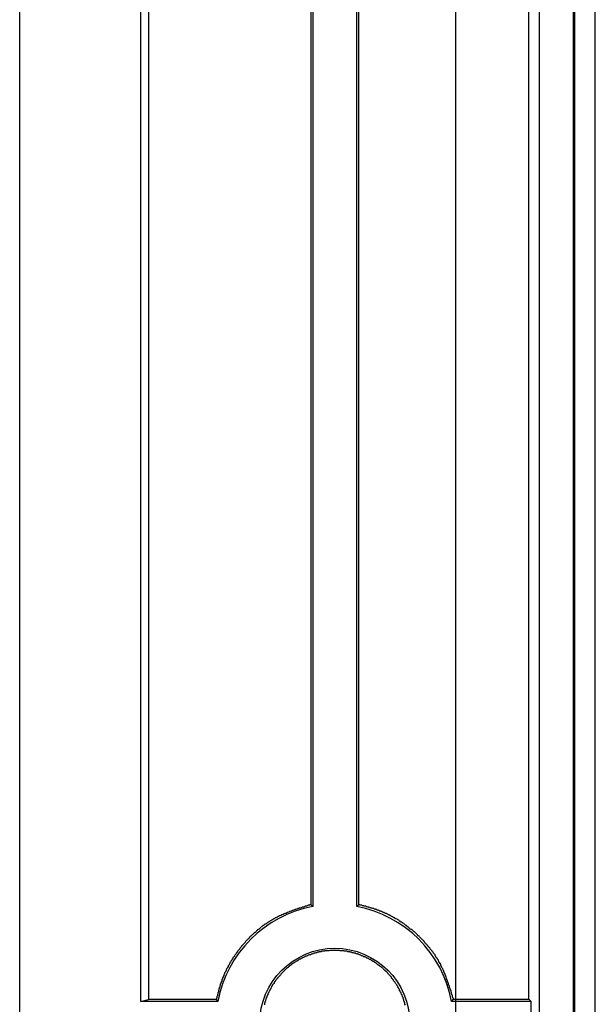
# Model space of a CAD drawing. Header units: millimetres. Extents: x 7187 to 8806, y -3756 to -2918.
# Tile 3 of 250: x 7210 to 7222, y -3715 to -3695. Entities that reach past the tile are written whole.
import ezdxf

# ---------------------------------------------------------------- set-up
doc = ezdxf.new("R2010")
doc.units = ezdxf.units.MM
doc.header["$LTSCALE"] = 3

msp = doc.modelspace()

# ---------------------------------------------------------------- linework, layer by layer
at = {"linetype": 'Continuous', "lineweight": 30}
for p, q in [((7210.097, -3754.365), (7210.097, -3513.365)), ((7220.812, -3526.165), (7220.812, -3741.565)), ((7221.512, -3526.165), (7221.512, -3741.565)), ((7221.539, -3526.165), (7221.539, -3741.565)), ((7221.972, -3741.49), (7221.972, -3526.24)), ((7212.598, -3715.413), (7212.598, -3675.317)), ((7212.755, -3675.356), (7212.755, -3715.374)), ((7220.598, -3715.366), (7220.598, -3675.364)), ((7216.101, -3677.311), (7216.101, -3713.419)), ((7216.145, -3677.275), (7216.145, -3713.455)), ((7217.049, -3713.455), (7217.049, -3677.275)), ((7217.093, -3713.418), (7217.093, -3677.312)), ((7220.598, -3715.366), (7220.645, -3715.413)), ((7212.598, -3715.413), (7212.755, -3715.374)), ((7214.187, -3715.413), (7212.598, -3715.413)), ((7220.645, -3715.413), (7219.007, -3715.413)), ((7220.645, -3716.317), (7220.645, -3715.413))]:
    msp.add_line(p, q, dxfattribs=at)
at = {"color": 3, "linetype": 'Continuous', "lineweight": 30}
msp.add_line((7219.097, -3747.365), (7219.097, -3520.365), dxfattribs=at)
at = {"linetype": 'Continuous', "lineweight": 30, "flags": 128}
for points in [[(7216.145, -3713.455), (7216.14, -3713.451), (7216.101, -3713.419)], [(7217.049, -3713.455), (7217.054, -3713.451), (7217.093, -3713.418)], [(7219.007, -3715.413), (7219.011, -3715.408), (7219.045, -3715.367)], [(7214.187, -3715.413), (7214.183, -3715.408), (7214.153, -3715.372)]]:
    msp.add_lwpolyline(points, dxfattribs=at)
at = {"linetype": 'Continuous', "lineweight": 30}
for points in [[(7216.105, -3713.42, 0), (7216.085, -3713.42, 0), (7216.075, -3713.43, 0), (7216.065, -3713.43, 0), (7216.055, -3713.43, 0), (7216.035, -3713.44, 0), (7216.025, -3713.44, 0), (7216.015, -3713.45, 0), (7216.005, -3713.45, 0), (7215.985, -3713.45, 0), (7215.975, -3713.46, 0), (7215.965, -3713.46, 0), (7215.955, -3713.47, 0), (7215.935, -3713.47, 0), (7215.925, -3713.47, 0), (7215.915, -3713.48, 0), (7215.905, -3713.48, 0), (7215.885, -3713.49, 0), (7215.875, -3713.49, 0), (7215.865, -3713.49, 0), (7215.855, -3713.5, 0), (7215.835, -3713.5, 0), (7215.825, -3713.51, 0), (7215.815, -3713.51, 0), (7215.805, -3713.51, 0), (7215.785, -3713.52, 0), (7215.775, -3713.52, 0), (7215.765, -3713.53, 0), (7215.755, -3713.53, 0), (7215.735, -3713.54, 0), (7215.725, -3713.54, 0), (7215.715, -3713.54, 0), (7215.705, -3713.55, 0), (7215.695, -3713.55, 0), (7215.675, -3713.56, 0), (7215.665, -3713.56, 0), (7215.655, -3713.57, 0), (7215.645, -3713.57, 0), (7215.625, -3713.58, 0), (7215.615, -3713.58, 0), (7215.605, -3713.59, 0), (7215.595, -3713.59, 0), (7215.585, -3713.6, 0), (7215.565, -3713.6, 0), (7215.555, -3713.61, 0), (7215.545, -3713.61, 0), (7215.535, -3713.62, 0), (7215.525, -3713.62, 0), (7215.505, -3713.63, 0), (7215.495, -3713.63, 0), (7215.485, -3713.64, 0), (7215.475, -3713.64, 0), (7215.465, -3713.65, 0), (7215.455, -3713.65, 0), (7215.435, -3713.66, 0), (7215.425, -3713.66, 0), (7215.415, -3713.67, 0), (7215.405, -3713.68, 0), (7215.395, -3713.68, 0), (7215.385, -3713.69, 0), (7215.365, -3713.69, 0), (7215.355, -3713.7, 0), (7215.345, -3713.71, 0), (7215.335, -3713.71, 0), (7215.325, -3713.72, 0), (7215.315, -3713.73, 0), (7215.305, -3713.73, 0), (7215.295, -3713.74, 0), (7215.275, -3713.75, 0), (7215.265, -3713.75, 0), (7215.255, -3713.76, 0), (7215.245, -3713.77, 0), (7215.235, -3713.77, 0), (7215.225, -3713.78, 0), (7215.215, -3713.79, 0), (7215.205, -3713.79, 0), (7215.195, -3713.8, 0), (7215.185, -3713.81, 0), (7215.175, -3713.82, 0), (7215.155, -3713.82, 0), (7215.145, -3713.83, 0), (7215.135, -3713.84, 0), (7215.125, -3713.85, 0), (7215.115, -3713.85, 0), (7215.105, -3713.86, 0), (7215.095, -3713.87, 0), (7215.085, -3713.88, 0), (7215.075, -3713.88, 0), (7215.065, -3713.89, 0), (7215.055, -3713.9, 0), (7215.045, -3713.91, 0), (7215.035, -3713.92, 0), (7215.025, -3713.93, 0), (7215.015, -3713.93, 0), (7215.005, -3713.94, 0), (7214.995, -3713.95, 0), (7214.985, -3713.96, 0), (7214.975, -3713.97, 0), (7214.965, -3713.98, 0), (7214.955, -3713.99, 0), (7214.945, -3713.99, 0), (7214.935, -3714, 0), (7214.925, -3714.01, 0), (7214.915, -3714.02, 0), (7214.905, -3714.03, 0), (7214.895, -3714.04, 0), (7214.885, -3714.05, 0), (7214.875, -3714.06, 0), (7214.865, -3714.07, 0), (7214.855, -3714.07, 0), (7214.845, -3714.08, 0), (7214.835, -3714.09, 0), (7214.835, -3714.1, 0), (7214.825, -3714.11, 0), (7214.815, -3714.12, 0), (7214.805, -3714.13, 0), (7214.795, -3714.14, 0), (7214.785, -3714.15, 0), (7214.775, -3714.16, 0), (7214.765, -3714.17, 0), (7214.755, -3714.18, 0), (7214.745, -3714.19, 0), (7214.745, -3714.2, 0), (7214.735, -3714.21, 0), (7214.725, -3714.22, 0), (7214.715, -3714.23, 0), (7214.705, -3714.24, 0), (7214.695, -3714.25, 0), (7214.685, -3714.26, 0), (7214.675, -3714.27, 0), (7214.675, -3714.28, 0), (7214.665, -3714.29, 0), (7214.655, -3714.3, 0), (7214.645, -3714.31, 0), (7214.635, -3714.32, 0), (7214.635, -3714.33, 0), (7214.625, -3714.34, 0), (7214.615, -3714.35, 0), (7214.605, -3714.36, 0), (7214.595, -3714.37, 0), (7214.595, -3714.38, 0), (7214.585, -3714.39, 0), (7214.575, -3714.41, 0), (7214.565, -3714.42, 0), (7214.555, -3714.43, 0), (7214.555, -3714.44, 0), (7214.545, -3714.45, 0), (7214.535, -3714.46, 0), (7214.525, -3714.47, 0), (7214.525, -3714.48, 0), (7214.515, -3714.49, 0), (7214.505, -3714.5, 0), (7214.495, -3714.51, 0), (7214.495, -3714.52, 0), (7214.485, -3714.54, 0), (7214.475, -3714.55, 0), (7214.475, -3714.56, 0), (7214.465, -3714.57, 0), (7214.455, -3714.58, 0), (7214.455, -3714.59, 0), (7214.445, -3714.6, 0), (7214.435, -3714.61, 0), (7214.435, -3714.63, 0), (7214.425, -3714.64, 0), (7214.415, -3714.65, 0), (7214.415, -3714.66, 0), (7214.405, -3714.67, 0), (7214.395, -3714.68, 0), (7214.395, -3714.69, 0), (7214.385, -3714.71, 0), (7214.385, -3714.72, 0), (7214.375, -3714.73, 0), (7214.365, -3714.74, 0), (7214.365, -3714.75, 0), (7214.355, -3714.76, 0), (7214.355, -3714.78, 0), (7214.345, -3714.79, 0), (7214.345, -3714.8, 0), (7214.335, -3714.81, 0), (7214.325, -3714.82, 0), (7214.325, -3714.84, 0), (7214.315, -3714.85, 0), (7214.315, -3714.86, 0), (7214.305, -3714.87, 0), (7214.305, -3714.88, 0), (7214.295, -3714.9, 0), (7214.295, -3714.91, 0), (7214.285, -3714.92, 0), (7214.285, -3714.93, 0), (7214.275, -3714.94, 0), (7214.275, -3714.96, 0), (7214.265, -3714.97, 0), (7214.265, -3714.98, 0), (7214.265, -3714.99, 0), (7214.255, -3715.01, 0), (7214.255, -3715.02, 0), (7214.245, -3715.03, 0), (7214.245, -3715.04, 0), (7214.235, -3715.06, 0), (7214.235, -3715.07, 0), (7214.235, -3715.08, 0), (7214.225, -3715.09, 0), (7214.225, -3715.11, 0), (7214.225, -3715.12, 0), (7214.215, -3715.13, 0), (7214.215, -3715.14, 0), (7214.205, -3715.16, 0), (7214.205, -3715.17, 0), (7214.205, -3715.18, 0), (7214.195, -3715.19, 0), (7214.195, -3715.21, 0), (7214.195, -3715.22, 0), (7214.185, -3715.23, 0), (7214.185, -3715.24, 0), (7214.185, -3715.26, 0), (7214.175, -3715.27, 0), (7214.175, -3715.28, 0), (7214.175, -3715.3, 0), (7214.165, -3715.31, 0), (7214.165, -3715.32, 0), (7214.165, -3715.33, 0), (7214.155, -3715.35, 0), (7214.155, -3715.36, 0), (7214.155, -3715.37, 0)], [(7219.045, -3715.37, 0), (7219.045, -3715.35, 0), (7219.035, -3715.34, 0), (7219.035, -3715.33, 0), (7219.025, -3715.32, 0), (7219.025, -3715.3, 0), (7219.025, -3715.29, 0), (7219.015, -3715.28, 0), (7219.015, -3715.27, 0), (7219.005, -3715.25, 0), (7219.005, -3715.24, 0), (7219.005, -3715.23, 0), (7218.995, -3715.22, 0), (7218.995, -3715.2, 0), (7218.995, -3715.19, 0), (7218.985, -3715.18, 0), (7218.985, -3715.17, 0), (7218.975, -3715.15, 0), (7218.975, -3715.14, 0), (7218.965, -3715.13, 0), (7218.965, -3715.12, 0), (7218.965, -3715.1, 0), (7218.955, -3715.09, 0), (7218.955, -3715.08, 0), (7218.945, -3715.07, 0), (7218.945, -3715.05, 0), (7218.945, -3715.04, 0), (7218.935, -3715.03, 0), (7218.935, -3715.02, 0), (7218.925, -3715, 0), (7218.925, -3714.99, 0), (7218.915, -3714.98, 0), (7218.915, -3714.97, 0), (7218.905, -3714.95, 0), (7218.905, -3714.94, 0), (7218.905, -3714.93, 0), (7218.895, -3714.92, 0), (7218.895, -3714.91, 0), (7218.885, -3714.89, 0), (7218.885, -3714.88, 0), (7218.875, -3714.87, 0), (7218.875, -3714.86, 0), (7218.865, -3714.84, 0), (7218.865, -3714.83, 0), (7218.855, -3714.82, 0), (7218.855, -3714.81, 0), (7218.845, -3714.8, 0), (7218.845, -3714.78, 0), (7218.835, -3714.77, 0), (7218.835, -3714.76, 0), (7218.825, -3714.75, 0), (7218.825, -3714.74, 0), (7218.815, -3714.73, 0), (7218.805, -3714.71, 0), (7218.805, -3714.7, 0), (7218.795, -3714.69, 0), (7218.795, -3714.68, 0), (7218.785, -3714.67, 0), (7218.785, -3714.66, 0), (7218.775, -3714.64, 0), (7218.765, -3714.63, 0), (7218.765, -3714.62, 0), (7218.755, -3714.61, 0), (7218.745, -3714.6, 0), (7218.745, -3714.59, 0), (7218.735, -3714.58, 0), (7218.735, -3714.56, 0), (7218.725, -3714.55, 0), (7218.715, -3714.54, 0), (7218.715, -3714.53, 0), (7218.705, -3714.52, 0), (7218.695, -3714.51, 0), (7218.685, -3714.5, 0), (7218.685, -3714.49, 0), (7218.675, -3714.48, 0), (7218.665, -3714.46, 0), (7218.665, -3714.45, 0), (7218.655, -3714.44, 0), (7218.645, -3714.43, 0), (7218.635, -3714.42, 0), (7218.635, -3714.41, 0), (7218.625, -3714.4, 0), (7218.615, -3714.39, 0), (7218.605, -3714.38, 0), (7218.605, -3714.37, 0), (7218.595, -3714.36, 0), (7218.585, -3714.35, 0), (7218.575, -3714.34, 0), (7218.565, -3714.33, 0), (7218.565, -3714.32, 0), (7218.555, -3714.31, 0), (7218.545, -3714.3, 0), (7218.535, -3714.29, 0), (7218.525, -3714.28, 0), (7218.515, -3714.27, 0), (7218.515, -3714.26, 0), (7218.505, -3714.25, 0), (7218.495, -3714.24, 0), (7218.485, -3714.23, 0), (7218.475, -3714.22, 0), (7218.465, -3714.21, 0), (7218.455, -3714.2, 0), (7218.445, -3714.19, 0), (7218.445, -3714.18, 0), (7218.435, -3714.17, 0), (7218.425, -3714.16, 0), (7218.415, -3714.15, 0), (7218.405, -3714.14, 0), (7218.395, -3714.13, 0), (7218.385, -3714.12, 0), (7218.375, -3714.11, 0), (7218.365, -3714.1, 0), (7218.355, -3714.09, 0), (7218.345, -3714.08, 0), (7218.335, -3714.07, 0), (7218.325, -3714.06, 0), (7218.315, -3714.06, 0), (7218.305, -3714.05, 0), (7218.305, -3714.04, 0), (7218.295, -3714.03, 0), (7218.285, -3714.02, 0), (7218.275, -3714.01, 0), (7218.265, -3714, 0), (7218.255, -3713.99, 0), (7218.245, -3713.98, 0), (7218.235, -3713.98, 0), (7218.225, -3713.97, 0), (7218.215, -3713.96, 0), (7218.205, -3713.95, 0), (7218.195, -3713.94, 0), (7218.185, -3713.93, 0), (7218.175, -3713.93, 0), (7218.155, -3713.92, 0), (7218.145, -3713.91, 0), (7218.135, -3713.9, 0), (7218.125, -3713.89, 0), (7218.115, -3713.88, 0), (7218.105, -3713.88, 0), (7218.095, -3713.87, 0), (7218.085, -3713.86, 0), (7218.075, -3713.85, 0), (7218.065, -3713.85, 0), (7218.055, -3713.84, 0), (7218.045, -3713.83, 0), (7218.035, -3713.82, 0), (7218.025, -3713.81, 0), (7218.015, -3713.81, 0), (7218.005, -3713.8, 0), (7217.995, -3713.79, 0), (7217.975, -3713.78, 0), (7217.965, -3713.78, 0), (7217.955, -3713.77, 0), (7217.945, -3713.76, 0), (7217.935, -3713.76, 0), (7217.925, -3713.75, 0), (7217.915, -3713.74, 0), (7217.905, -3713.73, 0), (7217.895, -3713.73, 0), (7217.885, -3713.72, 0), (7217.865, -3713.71, 0), (7217.855, -3713.71, 0), (7217.845, -3713.7, 0), (7217.835, -3713.69, 0), (7217.825, -3713.69, 0), (7217.815, -3713.68, 0), (7217.805, -3713.68, 0), (7217.785, -3713.67, 0), (7217.775, -3713.66, 0), (7217.765, -3713.66, 0), (7217.755, -3713.65, 0), (7217.745, -3713.64, 0), (7217.735, -3713.64, 0), (7217.715, -3713.63, 0), (7217.705, -3713.63, 0), (7217.695, -3713.62, 0), (7217.685, -3713.62, 0), (7217.675, -3713.61, 0), (7217.665, -3713.6, 0), (7217.645, -3713.6, 0), (7217.635, -3713.59, 0), (7217.625, -3713.59, 0), (7217.615, -3713.58, 0), (7217.605, -3713.58, 0), (7217.585, -3713.57, 0), (7217.575, -3713.57, 0), (7217.565, -3713.56, 0), (7217.555, -3713.56, 0), (7217.545, -3713.55, 0), (7217.525, -3713.55, 0), (7217.515, -3713.54, 0), (7217.505, -3713.54, 0), (7217.495, -3713.53, 0), (7217.485, -3713.53, 0), (7217.465, -3713.53, 0), (7217.455, -3713.52, 0), (7217.445, -3713.52, 0), (7217.435, -3713.51, 0), (7217.415, -3713.51, 0), (7217.405, -3713.5, 0), (7217.395, -3713.5, 0), (7217.385, -3713.5, 0), (7217.365, -3713.49, 0), (7217.355, -3713.49, 0), (7217.345, -3713.49, 0), (7217.335, -3713.48, 0), (7217.315, -3713.48, 0), (7217.305, -3713.47, 0), (7217.295, -3713.47, 0), (7217.285, -3713.47, 0), (7217.265, -3713.46, 0), (7217.255, -3713.46, 0), (7217.245, -3713.46, 0), (7217.235, -3713.45, 0), (7217.215, -3713.45, 0), (7217.205, -3713.45, 0), (7217.195, -3713.44, 0), (7217.185, -3713.44, 0), (7217.165, -3713.44, 0), (7217.155, -3713.43, 0), (7217.145, -3713.43, 0), (7217.135, -3713.43, 0), (7217.115, -3713.42, 0), (7217.105, -3713.42, 0), (7217.095, -3713.42, 0)], [(7218.055, -3715.49, 0), (7218.045, -3715.47, 0), (7218.045, -3715.46, 0), (7218.045, -3715.45, 0), (7218.035, -3715.43, 0), (7218.035, -3715.42, 0), (7218.025, -3715.41, 0), (7218.025, -3715.4, 0), (7218.025, -3715.38, 0), (7218.015, -3715.37, 0), (7218.015, -3715.36, 0), (7218.005, -3715.35, 0), (7218.005, -3715.33, 0), (7217.995, -3715.32, 0), (7217.995, -3715.31, 0), (7217.985, -3715.3, 0), (7217.985, -3715.28, 0), (7217.975, -3715.27, 0), (7217.975, -3715.26, 0), (7217.965, -3715.25, 0), (7217.965, -3715.23, 0), (7217.955, -3715.22, 0), (7217.945, -3715.21, 0), (7217.945, -3715.2, 0), (7217.935, -3715.18, 0), (7217.935, -3715.17, 0), (7217.925, -3715.16, 0), (7217.915, -3715.15, 0), (7217.915, -3715.14, 0), (7217.905, -3715.13, 0), (7217.895, -3715.11, 0), (7217.895, -3715.1, 0), (7217.885, -3715.09, 0), (7217.875, -3715.08, 0), (7217.875, -3715.07, 0), (7217.865, -3715.06, 0), (7217.855, -3715.04, 0), (7217.845, -3715.03, 0), (7217.845, -3715.02, 0), (7217.835, -3715.01, 0), (7217.825, -3715, 0), (7217.815, -3714.99, 0), (7217.805, -3714.98, 0), (7217.805, -3714.97, 0), (7217.795, -3714.96, 0), (7217.785, -3714.95, 0), (7217.775, -3714.94, 0), (7217.765, -3714.92, 0), (7217.765, -3714.91, 0), (7217.755, -3714.9, 0), (7217.745, -3714.89, 0), (7217.735, -3714.88, 0), (7217.725, -3714.87, 0), (7217.715, -3714.86, 0), (7217.705, -3714.85, 0), (7217.695, -3714.84, 0), (7217.685, -3714.83, 0), (7217.685, -3714.82, 0), (7217.675, -3714.81, 0), (7217.665, -3714.8, 0), (7217.655, -3714.79, 0), (7217.645, -3714.79, 0), (7217.635, -3714.78, 0), (7217.625, -3714.77, 0), (7217.615, -3714.76, 0), (7217.605, -3714.75, 0), (7217.595, -3714.74, 0), (7217.585, -3714.73, 0), (7217.575, -3714.72, 0), (7217.565, -3714.71, 0), (7217.555, -3714.7, 0), (7217.545, -3714.7, 0), (7217.535, -3714.69, 0), (7217.525, -3714.68, 0), (7217.505, -3714.67, 0), (7217.495, -3714.66, 0), (7217.485, -3714.66, 0), (7217.475, -3714.65, 0), (7217.465, -3714.64, 0), (7217.455, -3714.63, 0), (7217.445, -3714.62, 0), (7217.435, -3714.62, 0), (7217.425, -3714.61, 0), (7217.415, -3714.6, 0), (7217.395, -3714.59, 0), (7217.385, -3714.59, 0), (7217.375, -3714.58, 0), (7217.365, -3714.57, 0), (7217.355, -3714.57, 0), (7217.345, -3714.56, 0), (7217.335, -3714.55, 0), (7217.315, -3714.55, 0), (7217.305, -3714.54, 0), (7217.295, -3714.53, 0), (7217.285, -3714.53, 0), (7217.275, -3714.52, 0), (7217.255, -3714.52, 0), (7217.245, -3714.51, 0), (7217.235, -3714.5, 0), (7217.225, -3714.5, 0), (7217.215, -3714.49, 0), (7217.195, -3714.49, 0), (7217.185, -3714.48, 0), (7217.175, -3714.48, 0), (7217.165, -3714.47, 0), (7217.145, -3714.47, 0), (7217.135, -3714.46, 0), (7217.125, -3714.46, 0), (7217.115, -3714.45, 0), (7217.095, -3714.45, 0), (7217.085, -3714.44, 0), (7217.075, -3714.44, 0), (7217.065, -3714.43, 0), (7217.045, -3714.43, 0), (7217.035, -3714.43, 0), (7217.025, -3714.42, 0), (7217.005, -3714.42, 0), (7216.995, -3714.42, 0), (7216.985, -3714.41, 0), (7216.975, -3714.41, 0), (7216.955, -3714.41, 0), (7216.945, -3714.4, 0), (7216.935, -3714.4, 0), (7216.915, -3714.4, 0), (7216.905, -3714.39, 0), (7216.895, -3714.39, 0), (7216.875, -3714.39, 0), (7216.865, -3714.39, 0), (7216.855, -3714.38, 0), (7216.835, -3714.38, 0), (7216.825, -3714.38, 0), (7216.815, -3714.38, 0), (7216.795, -3714.38, 0), (7216.785, -3714.37, 0), (7216.775, -3714.37, 0), (7216.755, -3714.37, 0), (7216.745, -3714.37, 0), (7216.735, -3714.37, 0), (7216.715, -3714.37, 0), (7216.705, -3714.37, 0), (7216.695, -3714.36, 0), (7216.675, -3714.36, 0), (7216.665, -3714.36, 0), (7216.655, -3714.36, 0), (7216.635, -3714.36, 0), (7216.625, -3714.36, 0), (7216.615, -3714.36, 0), (7216.595, -3714.36, 0), (7216.585, -3714.36, 0), (7216.575, -3714.36, 0), (7216.555, -3714.36, 0), (7216.545, -3714.36, 0), (7216.535, -3714.36, 0), (7216.515, -3714.36, 0), (7216.505, -3714.36, 0), (7216.495, -3714.36, 0), (7216.475, -3714.37, 0), (7216.465, -3714.37, 0), (7216.455, -3714.37, 0), (7216.435, -3714.37, 0), (7216.425, -3714.37, 0), (7216.415, -3714.37, 0), (7216.395, -3714.37, 0), (7216.385, -3714.38, 0), (7216.375, -3714.38, 0), (7216.355, -3714.38, 0), (7216.345, -3714.38, 0), (7216.335, -3714.38, 0), (7216.315, -3714.39, 0), (7216.305, -3714.39, 0), (7216.295, -3714.39, 0), (7216.275, -3714.39, 0), (7216.265, -3714.4, 0), (7216.255, -3714.4, 0), (7216.245, -3714.4, 0), (7216.225, -3714.41, 0), (7216.215, -3714.41, 0), (7216.205, -3714.41, 0), (7216.185, -3714.42, 0), (7216.175, -3714.42, 0), (7216.165, -3714.42, 0), (7216.155, -3714.43, 0), (7216.135, -3714.43, 0), (7216.125, -3714.44, 0), (7216.115, -3714.44, 0), (7216.095, -3714.45, 0), (7216.085, -3714.45, 0), (7216.075, -3714.45, 0), (7216.065, -3714.46, 0), (7216.045, -3714.46, 0), (7216.035, -3714.47, 0), (7216.025, -3714.47, 0), (7216.015, -3714.48, 0), (7215.995, -3714.48, 0), (7215.985, -3714.49, 0), (7215.975, -3714.49, 0), (7215.965, -3714.5, 0), (7215.955, -3714.51, 0), (7215.935, -3714.51, 0), (7215.925, -3714.52, 0), (7215.915, -3714.52, 0), (7215.905, -3714.53, 0), (7215.895, -3714.54, 0), (7215.875, -3714.54, 0), (7215.865, -3714.55, 0), (7215.855, -3714.56, 0), (7215.845, -3714.56, 0), (7215.835, -3714.57, 0), (7215.825, -3714.58, 0), (7215.805, -3714.58, 0), (7215.795, -3714.59, 0), (7215.785, -3714.6, 0), (7215.775, -3714.6, 0), (7215.765, -3714.61, 0), (7215.755, -3714.62, 0), (7215.745, -3714.63, 0), (7215.735, -3714.63, 0), (7215.725, -3714.64, 0), (7215.705, -3714.65, 0), (7215.695, -3714.66, 0), (7215.685, -3714.67, 0), (7215.675, -3714.67, 0), (7215.665, -3714.68, 0), (7215.655, -3714.69, 0), (7215.645, -3714.7, 0), (7215.635, -3714.71, 0), (7215.625, -3714.72, 0), (7215.615, -3714.72, 0), (7215.605, -3714.73, 0), (7215.595, -3714.74, 0), (7215.585, -3714.75, 0), (7215.575, -3714.76, 0), (7215.565, -3714.77, 0), (7215.555, -3714.78, 0), (7215.545, -3714.79, 0), (7215.535, -3714.8, 0), (7215.525, -3714.81, 0), (7215.515, -3714.82, 0), (7215.505, -3714.83, 0), (7215.495, -3714.84, 0), (7215.485, -3714.85, 0), (7215.485, -3714.86, 0), (7215.475, -3714.87, 0), (7215.465, -3714.88, 0), (7215.455, -3714.89, 0), (7215.445, -3714.9, 0), (7215.435, -3714.91, 0), (7215.425, -3714.92, 0), (7215.415, -3714.93, 0), (7215.415, -3714.94, 0), (7215.405, -3714.95, 0), (7215.395, -3714.96, 0), (7215.385, -3714.97, 0), (7215.375, -3714.98, 0), (7215.375, -3714.99, 0), (7215.365, -3715, 0), (7215.355, -3715.01, 0), (7215.345, -3715.03, 0), (7215.345, -3715.04, 0), (7215.335, -3715.05, 0), (7215.325, -3715.06, 0), (7215.315, -3715.07, 0), (7215.315, -3715.08, 0), (7215.305, -3715.09, 0), (7215.295, -3715.1, 0), (7215.295, -3715.12, 0), (7215.285, -3715.13, 0), (7215.275, -3715.14, 0), (7215.275, -3715.15, 0), (7215.265, -3715.16, 0), (7215.255, -3715.18, 0), (7215.255, -3715.19, 0), (7215.245, -3715.2, 0), (7215.245, -3715.21, 0), (7215.235, -3715.22, 0), (7215.225, -3715.24, 0), (7215.225, -3715.25, 0), (7215.215, -3715.26, 0), (7215.215, -3715.27, 0), (7215.205, -3715.29, 0), (7215.205, -3715.3, 0), (7215.195, -3715.31, 0), (7215.195, -3715.32, 0), (7215.185, -3715.34, 0), (7215.185, -3715.35, 0), (7215.175, -3715.36, 0), (7215.175, -3715.37, 0), (7215.165, -3715.39, 0), (7215.165, -3715.4, 0), (7215.165, -3715.41, 0), (7215.155, -3715.42, 0), (7215.155, -3715.44, 0), (7215.145, -3715.45, 0), (7215.145, -3715.46, 0), (7215.145, -3715.48, 0)], [(7214.155, -3715.37, 0), (7214.145, -3715.37, 0), (7214.135, -3715.37, 0), (7214.115, -3715.37, 0), (7214.105, -3715.37, 0), (7214.095, -3715.37, 0), (7214.085, -3715.37, 0), (7214.075, -3715.37, 0), (7214.065, -3715.37, 0), (7214.055, -3715.37, 0), (7214.045, -3715.37, 0), (7214.035, -3715.37, 0), (7214.025, -3715.37, 0), (7214.015, -3715.37, 0), (7213.995, -3715.37, 0), (7213.985, -3715.37, 0), (7213.975, -3715.37, 0), (7213.965, -3715.37, 0), (7213.955, -3715.37, 0), (7213.945, -3715.37, 0), (7213.935, -3715.37, 0), (7213.925, -3715.37, 0), (7213.915, -3715.37, 0), (7213.905, -3715.37, 0), (7213.895, -3715.37, 0), (7213.875, -3715.37, 0), (7213.865, -3715.37, 0), (7213.855, -3715.37, 0), (7213.845, -3715.37, 0), (7213.835, -3715.37, 0), (7213.825, -3715.37, 0), (7213.815, -3715.37, 0), (7213.805, -3715.37, 0), (7213.795, -3715.37, 0), (7213.785, -3715.37, 0), (7213.765, -3715.37, 0), (7213.755, -3715.37, 0), (7213.745, -3715.37, 0), (7213.735, -3715.37, 0), (7213.725, -3715.37, 0), (7213.715, -3715.37, 0), (7213.705, -3715.37, 0), (7213.695, -3715.37, 0), (7213.685, -3715.37, 0), (7213.675, -3715.37, 0), (7213.665, -3715.37, 0), (7213.645, -3715.37, 0), (7213.635, -3715.37, 0), (7213.625, -3715.37, 0), (7213.615, -3715.37, 0), (7213.605, -3715.37, 0), (7213.595, -3715.37, 0), (7213.585, -3715.37, 0), (7213.575, -3715.37, 0), (7213.565, -3715.37, 0), (7213.555, -3715.37, 0), (7213.545, -3715.37, 0), (7213.525, -3715.37, 0), (7213.515, -3715.37, 0), (7213.505, -3715.37, 0), (7213.495, -3715.37, 0), (7213.485, -3715.37, 0), (7213.475, -3715.37, 0), (7213.465, -3715.37, 0), (7213.455, -3715.37, 0), (7213.445, -3715.37, 0), (7213.435, -3715.37, 0), (7213.425, -3715.37, 0), (7213.405, -3715.37, 0), (7213.395, -3715.37, 0), (7213.385, -3715.37, 0), (7213.375, -3715.37, 0), (7213.365, -3715.37, 0), (7213.355, -3715.37, 0), (7213.345, -3715.37, 0), (7213.335, -3715.37, 0), (7213.325, -3715.37, 0), (7213.315, -3715.37, 0), (7213.305, -3715.37, 0), (7213.285, -3715.37, 0), (7213.275, -3715.37, 0), (7213.265, -3715.37, 0), (7213.255, -3715.37, 0), (7213.245, -3715.37, 0), (7213.235, -3715.37, 0), (7213.225, -3715.37, 0), (7213.215, -3715.37, 0), (7213.205, -3715.37, 0), (7213.195, -3715.37, 0), (7213.185, -3715.37, 0), (7213.165, -3715.37, 0), (7213.155, -3715.37, 0), (7213.145, -3715.37, 0), (7213.135, -3715.37, 0), (7213.125, -3715.37, 0), (7213.115, -3715.37, 0), (7213.105, -3715.37, 0), (7213.095, -3715.37, 0), (7213.085, -3715.37, 0), (7213.075, -3715.37, 0), (7213.065, -3715.37, 0), (7213.045, -3715.37, 0), (7213.035, -3715.37, 0), (7213.025, -3715.37, 0), (7213.015, -3715.37, 0), (7213.005, -3715.37, 0), (7212.995, -3715.37, 0), (7212.985, -3715.37, 0), (7212.975, -3715.37, 0), (7212.965, -3715.37, 0), (7212.955, -3715.37, 0), (7212.945, -3715.37, 0), (7212.925, -3715.37, 0), (7212.915, -3715.37, 0), (7212.905, -3715.37, 0), (7212.895, -3715.37, 0), (7212.885, -3715.37, 0), (7212.875, -3715.37, 0), (7212.865, -3715.37, 0), (7212.855, -3715.37, 0), (7212.845, -3715.37, 0), (7212.835, -3715.37, 0), (7212.825, -3715.37, 0), (7212.805, -3715.37, 0), (7212.795, -3715.37, 0), (7212.785, -3715.37, 0), (7212.775, -3715.37, 0), (7212.765, -3715.37, 0), (7212.755, -3715.37, 0)], [(7220.595, -3715.37, 0), (7220.585, -3715.37, 0), (7220.575, -3715.37, 0), (7220.565, -3715.37, 0), (7220.545, -3715.37, 0), (7220.535, -3715.37, 0), (7220.525, -3715.37, 0), (7220.515, -3715.37, 0), (7220.505, -3715.37, 0), (7220.485, -3715.37, 0), (7220.475, -3715.37, 0), (7220.465, -3715.37, 0), (7220.455, -3715.37, 0), (7220.435, -3715.37, 0), (7220.425, -3715.37, 0), (7220.415, -3715.37, 0), (7220.405, -3715.37, 0), (7220.395, -3715.37, 0), (7220.375, -3715.37, 0), (7220.365, -3715.37, 0), (7220.355, -3715.37, 0), (7220.345, -3715.37, 0), (7220.335, -3715.37, 0), (7220.315, -3715.37, 0), (7220.305, -3715.37, 0), (7220.295, -3715.37, 0), (7220.285, -3715.37, 0), (7220.265, -3715.37, 0), (7220.255, -3715.37, 0), (7220.245, -3715.37, 0), (7220.235, -3715.37, 0), (7220.225, -3715.37, 0), (7220.205, -3715.37, 0), (7220.195, -3715.37, 0), (7220.185, -3715.37, 0), (7220.175, -3715.37, 0), (7220.165, -3715.37, 0), (7220.145, -3715.37, 0), (7220.135, -3715.37, 0), (7220.125, -3715.37, 0), (7220.115, -3715.37, 0), (7220.095, -3715.37, 0), (7220.085, -3715.37, 0), (7220.075, -3715.37, 0), (7220.065, -3715.37, 0), (7220.055, -3715.37, 0), (7220.035, -3715.37, 0), (7220.025, -3715.37, 0), (7220.015, -3715.37, 0), (7220.005, -3715.37, 0), (7219.995, -3715.37, 0), (7219.975, -3715.37, 0), (7219.965, -3715.37, 0), (7219.955, -3715.37, 0), (7219.945, -3715.37, 0), (7219.935, -3715.37, 0), (7219.915, -3715.37, 0), (7219.905, -3715.37, 0), (7219.895, -3715.37, 0), (7219.885, -3715.37, 0), (7219.865, -3715.37, 0), (7219.855, -3715.37, 0), (7219.845, -3715.37, 0), (7219.835, -3715.37, 0), (7219.825, -3715.37, 0), (7219.805, -3715.37, 0), (7219.795, -3715.37, 0), (7219.785, -3715.37, 0), (7219.775, -3715.37, 0), (7219.765, -3715.37, 0), (7219.745, -3715.37, 0), (7219.735, -3715.37, 0), (7219.725, -3715.37, 0), (7219.715, -3715.37, 0), (7219.695, -3715.37, 0), (7219.685, -3715.37, 0), (7219.675, -3715.37, 0), (7219.665, -3715.37, 0), (7219.655, -3715.37, 0), (7219.635, -3715.37, 0), (7219.625, -3715.37, 0), (7219.615, -3715.37, 0), (7219.605, -3715.37, 0), (7219.595, -3715.37, 0), (7219.575, -3715.37, 0), (7219.565, -3715.37, 0), (7219.555, -3715.37, 0), (7219.545, -3715.37, 0), (7219.525, -3715.37, 0), (7219.515, -3715.37, 0), (7219.505, -3715.37, 0), (7219.495, -3715.37, 0), (7219.485, -3715.37, 0), (7219.465, -3715.37, 0), (7219.455, -3715.37, 0), (7219.445, -3715.37, 0), (7219.435, -3715.37, 0), (7219.425, -3715.37, 0), (7219.405, -3715.37, 0), (7219.395, -3715.37, 0), (7219.385, -3715.37, 0), (7219.375, -3715.37, 0), (7219.355, -3715.37, 0), (7219.345, -3715.37, 0), (7219.335, -3715.37, 0), (7219.325, -3715.37, 0), (7219.315, -3715.37, 0), (7219.295, -3715.37, 0), (7219.285, -3715.37, 0), (7219.275, -3715.37, 0), (7219.265, -3715.37, 0), (7219.255, -3715.37, 0), (7219.235, -3715.37, 0), (7219.225, -3715.37, 0), (7219.215, -3715.37, 0), (7219.205, -3715.37, 0), (7219.195, -3715.37, 0), (7219.175, -3715.37, 0), (7219.165, -3715.37, 0), (7219.155, -3715.37, 0), (7219.145, -3715.37, 0), (7219.125, -3715.37, 0), (7219.115, -3715.37, 0), (7219.105, -3715.37, 0), (7219.095, -3715.37, 0), (7219.085, -3715.37, 0), (7219.065, -3715.37, 0), (7219.055, -3715.37, 0), (7219.045, -3715.37, 0)]]:
    msp.add_polyline3d(points, dxfattribs=at)
msp.add_circle((7216.597, -3715.865), 1.548, dxfattribs=at)
for start, end in [(100.6227, 169.3773), (10.6227, 79.3773)]:
    msp.add_arc((7216.597, -3715.865), 2.452, start, end, dxfattribs=at)

doc.saveas('drawing.dxf')
